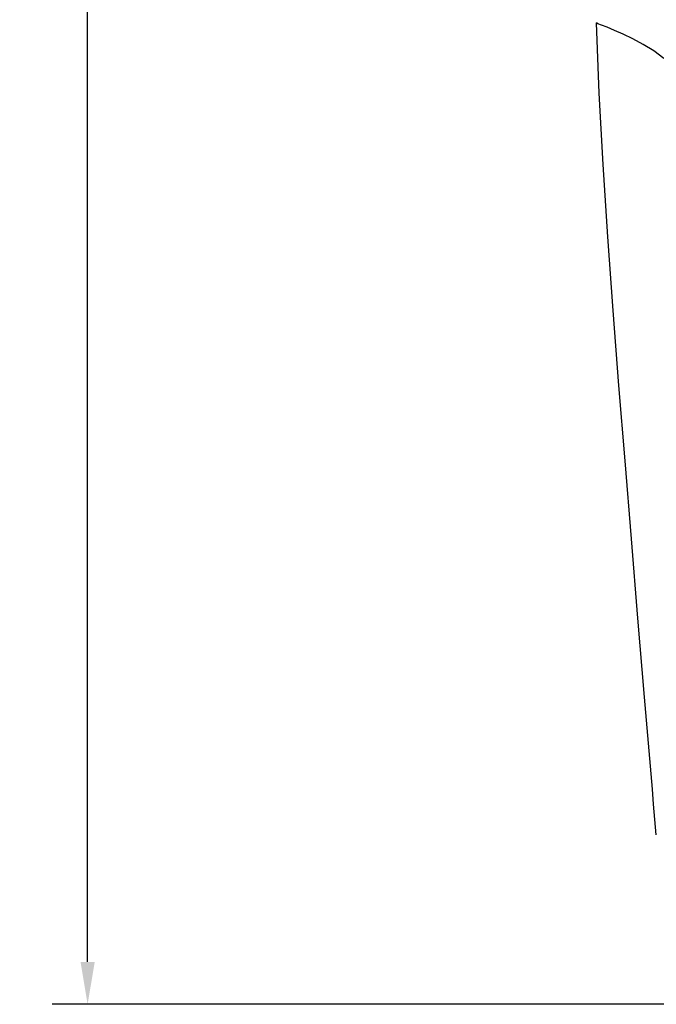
# Model space of a CAD drawing. Header units: millimetres. Extents: x 46 to 505, y 156 to 494.
# Tile 12 of 19: x 255 to 300, y 254 to 324. Entities that reach past the tile are written whole.
import ezdxf

# ---------------------------------------------------------------- set-up
doc = ezdxf.new("R2010")
doc.units = ezdxf.units.MM
doc.header["$LTSCALE"] = 32.67
doc.header["$PDMODE"] = 3
doc.header["$PDSIZE"] = 8
doc.layers.get('0').update_dxf_attribs({"linetype": 'CONTINUOUS'})
doc.layers.get('Defpoints').update_dxf_attribs({"linetype": 'CONTINUOUS'})
doc.layers.add('00_COMPONENTS', color=7, linetype='CONTINUOUS')
doc.layers.add('51__DRAFT_DIMS', color=7, linetype='CONTINUOUS')
doc.styles.get("Standard").update_dxf_attribs({"font": 'simfang.ttf'})
doc.dimstyles.new('DIMSTYLE_1', dxfattribs={"dimtxt": 3, "dimasz": 3, "dimexe": 2.5, "dimexo": 0.5, "dimgap": 0.75, "dimtad": 1, "dimdsep": 46, "dimtxsty": 'STANDARD', "dimblk": '_FILLED', "dimblk1": '_FILLED', "dimblk2": '_FILLED', "dimcen": 0.09, "dimazin": 2, "dimtp": 0.1, "dimtm": 0.1, "dimtfac": 1, "dimtdec": 0, "dimtofl": 0, "dimtmove": 0, "dimatfit": 3, "dimldrblk": '_FILLED', "dimfxl": 1, "dimtolj": 1, "dimarcsym": 0})

# ---------------------------------------------------------------- blocks, each defined once
blk = doc.blocks.new('_FILLED')
at = {"color": 0, "linetype": 'ByBlock'}
blk.add_solid([(0, 0), (-1, 0.167), (-1, -0.167)], dxfattribs=at)
blk = doc.blocks.new('*D33')
at = {"layer": '51__DRAFT_DIMS', "color": 0, "lineweight": -2}
for p, q in [((342.801, 444.241), (257.059, 444.241)), ((259.559, 257.058), (259.559, 441.241)), ((309.895, 254.058), (257.059, 254.058))]:
    blk.add_line(p, q, dxfattribs=at)
at = {"layer": 'Defpoints', "color": 0}
for p in [(259.559, 444.241), (343.301, 444.241), (310.395, 254.058)]:
    blk.add_point(p, dxfattribs=at)
at = {"layer": '51__DRAFT_DIMS', "color": 0, "linetype": 'ByBlock', "lineweight": -2, "xscale": 3, "yscale": 3, "zscale": 3}
for p, rotation in [((259.559, 444.241), 90), ((259.559, 254.058), 270)]:
    blk.add_blockref('_FILLED', p, dxfattribs=dict(at, rotation=rotation))
at = {"layer": '51__DRAFT_DIMS', "color": 0, "insert": (254.809, 348.703), "char_height": 3, "attachment_point": 2, "rotation": 90, "line_spacing_factor": 0.9}
blk.add_mtext('\\A1;190.2', dxfattribs=at)

msp = doc.modelspace()

# ---------------------------------------------------------------- linework, layer by layer
at = {"layer": '00_COMPONENTS'}
for p, q in [((295.718, 318.494), (295.538, 323.461)), ((295.626, 323.401), (295.538, 323.461)), ((295.881, 323.299), (295.626, 323.401)), ((296.28, 323.149), (295.881, 323.299)), ((296.804, 322.935), (296.28, 323.149)), ((297.424, 322.655), (296.804, 322.935)), ((298.11, 322.323), (297.424, 322.655)), ((298.842, 321.943), (298.11, 322.323)), ((299.587, 321.492), (298.842, 321.943)), ((300.295, 320.94), (299.587, 321.492)), ((295.993, 313.458), (295.718, 318.494)), ((296.329, 308.34), (295.993, 313.458)), ((296.709, 303.123), (296.329, 308.34)), ((297.12, 297.823), (296.709, 303.123)), ((297.548, 292.483), (297.12, 297.823)), ((297.997, 286.966), (297.548, 292.483)), ((298.459, 281.368), (297.997, 286.966)), ((298.926, 275.787), (298.459, 281.368)), ((299.017, 274.699), (298.925, 275.787)), ((299.109, 273.613), (299.017, 274.699)), ((299.202, 272.528), (299.109, 273.613)), ((299.294, 271.445), (299.202, 272.528)), ((299.387, 270.364), (299.294, 271.445)), ((299.48, 269.284), (299.387, 270.364)), ((299.573, 268.205), (299.48, 269.284)), ((299.666, 267.129), (299.573, 268.205)), ((299.76, 266.054), (299.666, 267.129))]:
    msp.add_line(p, q, dxfattribs=at)

# ---------------------------------------------------------------- dimensions: what is measured, and where the dimension line sits
at = {"layer": '51__DRAFT_DIMS'}
dim = msp.add_linear_dim(base=(259.559, 444.241), p1=(310.395, 254.058), p2=(343.301, 444.241), angle=90, text='190.2', dimstyle='DIMSTYLE_1', dxfattribs=at)
dim.commit()
dim.dimension.update_dxf_attribs({"geometry": '*D33', "text_midpoint": (259.559, 348.703), "dimtype": 160})

doc.saveas('drawing.dxf')
